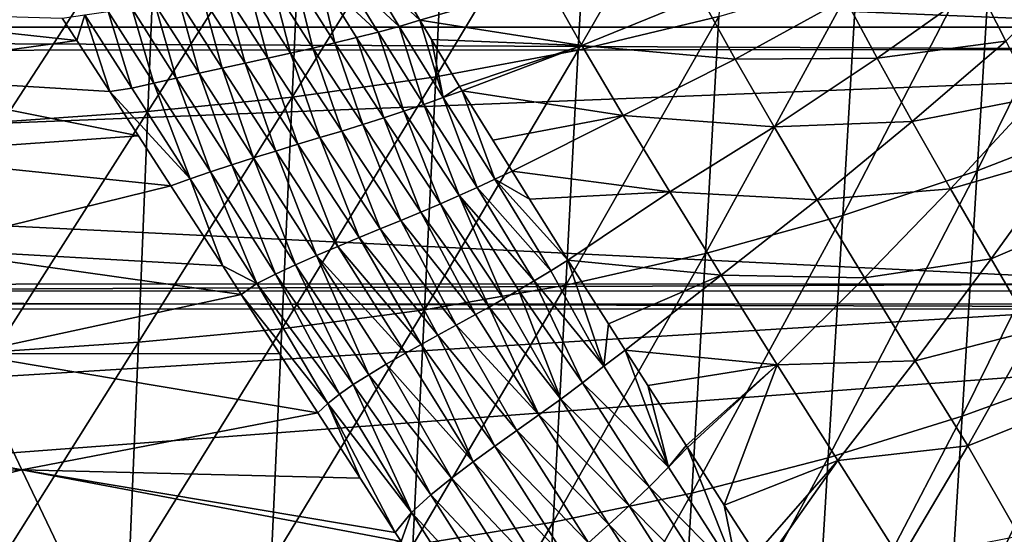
# Model space of a CAD drawing. Header units: metres. Extents: x -26 to 26, y -147 to 24.
# Tile 173 of 254: x 7.61 to 13.95, y -50.96 to -47.64. Entities that reach past the tile are written whole.
import ezdxf

# ---------------------------------------------------------------- set-up
doc = ezdxf.new("R2010")
doc.units = ezdxf.units.M
doc.layers.add('solid_12_411_052_XXX', color=7, linetype='CONTINUOUS')

msp = doc.modelspace()

# ---------------------------------------------------------------- linework, layer by layer
at = {"layer": 'solid_12_411_052_XXX'}
for points in [[(12.195251, -46.120811, 99.451042), (12.11104, -47.624195, 99.915726), (11.205465, -47.84108, 99.685783)], [(11.283852, -46.351818, 99.223198), (12.195251, -46.120811, 99.451042), (11.205465, -47.84108, 99.685783)], [(19.968214, -47.815693, 121.535553), (20.072145, -46.292648, 121.69146), (-20.071966, -46.294846, 121.6912)], [(19.968214, -47.815693, 121.535553), (-20.071966, -46.294846, 121.6912), (-19.859322, -49.394337, 121.420341)], [(11.283852, -46.351818, 99.223198), (11.205465, -47.84108, 99.685783), (10.287997, -48.013023, 99.47937)], [(10.360035, -46.53492, 99.01902), (11.283852, -46.351818, 99.223198), (10.287997, -48.013023, 99.47937)], [(15.803767, -46.385319, 161.644882), (-15.795384, -46.409626, 161.644882), (15.428023, -47.692329, 161.645004)], [(15.428023, -47.692329, 161.645004), (-15.795384, -46.409626, 161.644882), (-15.427877, -47.692852, 161.645004)], [(10.360035, -46.53492, 99.01902), (10.287997, -48.013023, 99.47937), (9.362358, -48.142982, 99.296082)], [(9.42775, -46.67326, 98.838074), (10.360035, -46.53492, 99.01902), (9.362358, -48.142982, 99.296082)], [(9.42775, -46.67326, 98.838074), (9.362358, -48.142982, 99.296082), (8.431778, -48.236275, 99.134842)], [(8.490412, -46.772514, 98.679207), (9.42775, -46.67326, 98.838074), (8.431778, -48.236275, 99.134842)], [(14.719805, -46.700611, 100.740211), (14.621516, -48.289352, 101.113899), (13.776104, -48.618279, 100.819054)], [(13.871504, -47.053047, 100.444321), (14.719805, -46.700611, 100.740211), (13.776104, -48.618279, 100.819054)], [(8.490412, -46.772514, 98.679207), (8.431778, -48.236275, 99.134842), (7.498526, -48.301189, 98.99411)], [(7.550417, -46.841526, 98.540787), (8.490412, -46.772514, 98.679207), (7.498526, -48.301189, 98.99411)], [(13.871504, -47.053047, 100.444321), (13.776104, -48.618279, 100.819054), (12.909656, -48.906033, 100.544235)], [(13.00089, -47.361374, 100.168945), (13.871504, -47.053047, 100.444321), (12.909656, -48.906033, 100.544235)], [(14.525048, -47.223255, 152.6082), (13.960282, -47.782722, 152.725113), (13.78221, -47.430408, 152.129822)], [(9.685094, -47.345562, 149.456802), (9.831484, -47.31559, 149.444855), (10.052114, -47.687366, 150.381409)], [(9.831484, -47.31559, 149.444855), (10.115925, -47.527889, 150.08194), (10.185565, -47.646908, 150.352524)], [(9.831484, -47.31559, 149.444855), (10.185565, -47.646908, 150.352524), (10.052114, -47.687366, 150.381409)], [(9.389564, -47.401817, 149.483475), (9.537841, -47.374264, 149.469696), (9.637952, -47.793079, 150.450409)], [(9.537841, -47.374264, 149.469696), (9.685094, -47.345562, 149.456802), (9.915707, -47.723492, 150.403519)], [(9.537841, -47.374264, 149.469696), (9.915707, -47.723492, 150.403519), (9.777777, -47.758694, 150.426529)], [(9.537841, -47.374264, 149.469696), (9.777777, -47.758694, 150.426529), (9.637952, -47.793079, 150.450409)], [(9.685094, -47.345562, 149.456802), (10.052114, -47.687366, 150.381409), (9.915707, -47.723492, 150.403519)], [(13.00089, -47.361374, 100.168945), (12.909656, -48.906033, 100.544235), (12.024998, -49.151321, 100.291176)], [(12.11104, -47.624195, 99.915726), (13.00089, -47.361374, 100.168945), (12.024998, -49.151321, 100.291176)], [(8.938283, -47.478443, 149.529938), (9.089723, -47.453857, 149.513565), (9.20626, -47.892418, 150.527344)], [(9.089723, -47.453857, 149.513565), (9.240189, -47.428337, 149.498093), (9.352074, -47.859848, 150.500748)], [(9.089723, -47.453857, 149.513565), (9.352074, -47.859848, 150.500748), (9.20626, -47.892418, 150.527344)], [(9.240189, -47.428337, 149.498093), (9.389564, -47.401817, 149.483475), (9.496048, -47.826771, 150.475143)], [(9.240189, -47.428337, 149.498093), (9.496048, -47.826771, 150.475143), (9.352074, -47.859848, 150.500748)], [(9.389564, -47.401817, 149.483475), (9.637952, -47.793079, 150.450409), (9.496048, -47.826771, 150.475143)], [(11.002666, -47.409454, 150.259521), (10.185565, -47.646908, 150.352524), (10.115925, -47.527889, 150.08194)], [(11.002666, -47.409454, 150.259521), (11.228582, -47.809414, 151.074234), (10.185565, -47.646908, 150.352524)], [(11.994902, -47.495941, 150.979919), (11.228582, -47.809414, 151.074234), (11.002666, -47.409454, 150.259521)], [(13.78221, -47.430408, 152.129822), (13.131693, -47.891991, 152.252136), (12.926126, -47.50695, 151.598587)], [(13.78221, -47.430408, 152.129822), (13.960282, -47.782722, 152.725113), (13.131693, -47.891991, 152.252136)], [(8.633399, -47.52515, 149.565674), (8.786073, -47.502174, 149.547287), (8.910978, -47.956535, 150.583939)], [(8.786073, -47.502174, 149.547287), (8.938283, -47.478443, 149.529938), (9.059015, -47.924603, 150.555023)], [(8.786073, -47.502174, 149.547287), (9.059015, -47.924603, 150.555023), (8.910978, -47.956535, 150.583939)], [(8.938283, -47.478443, 149.529938), (9.20626, -47.892418, 150.527344), (9.059015, -47.924603, 150.555023)], [(11.994902, -47.495941, 150.979919), (12.217406, -47.898045, 151.707077), (11.228582, -47.809414, 151.074234)], [(12.926126, -47.50695, 151.598587), (12.217406, -47.898045, 151.707077), (11.994902, -47.495941, 150.979919)], [(12.926126, -47.50695, 151.598587), (13.131693, -47.891991, 152.252136), (12.217406, -47.898045, 151.707077)], [(8.177011, -47.590687, 149.628387), (8.328341, -47.569244, 149.606125), (8.471303, -48.052345, 150.680206)], [(8.328341, -47.569244, 149.606125), (8.480654, -47.547474, 149.585236), (8.616017, -48.020275, 150.646378)], [(8.328341, -47.569244, 149.606125), (8.616017, -48.020275, 150.646378), (8.471303, -48.052345, 150.680206)], [(8.480654, -47.547474, 149.585236), (8.633399, -47.52515, 149.565674), (8.762961, -47.988373, 150.614304)], [(8.480654, -47.547474, 149.585236), (8.762961, -47.988373, 150.614304), (8.616017, -48.020275, 150.646378)], [(8.633399, -47.52515, 149.565674), (8.910978, -47.956535, 150.583939), (8.762961, -47.988373, 150.614304)], [(6.193947, -47.584805, 149.399307), (7.880802, -47.633118, 149.680374), (7.974163, -47.777157, 150.04097)], [(6.193947, -47.584805, 149.399307), (7.974163, -47.777157, 150.04097), (6.396022, -47.996544, 150.374435)], [(7.880802, -47.633118, 149.680374), (8.027317, -47.612114, 149.652084), (7.974163, -47.777157, 150.04097)], [(8.027317, -47.612114, 149.652084), (8.187627, -48.106716, 150.734146), (7.974163, -47.777157, 150.04097)], [(8.027317, -47.612114, 149.652084), (8.177011, -47.590687, 149.628387), (8.330256, -48.084721, 150.715988)], [(8.027317, -47.612114, 149.652084), (8.330256, -48.084721, 150.715988), (8.187627, -48.106716, 150.734146)], [(8.177011, -47.590687, 149.628387), (8.471303, -48.052345, 150.680206), (8.330256, -48.084721, 150.715988)], [(12.11104, -47.624195, 99.915726), (12.024998, -49.151321, 100.291176), (11.125387, -49.353733, 100.06105)], [(11.205465, -47.84108, 99.685783), (12.11104, -47.624195, 99.915726), (11.125387, -49.353733, 100.06105)], [(15.428023, -47.692329, 161.645004), (-15.427877, -47.692852, 161.645004), (15.395942, -47.836094, 161.645004)], [(15.395942, -47.836094, 161.645004), (-15.427877, -47.692852, 161.645004), (-15.392429, -47.852207, 161.645004)], [(9.915707, -47.723492, 150.403519), (10.052114, -47.687366, 150.381409), (10.2101, -48.189983, 151.291)], [(10.052114, -47.687366, 150.381409), (10.185565, -47.646908, 150.352524), (10.335263, -48.146233, 151.26088)], [(10.052114, -47.687366, 150.381409), (10.335263, -48.146233, 151.26088), (10.2101, -48.189983, 151.291)], [(11.228582, -47.809414, 151.074234), (10.259771, -47.772049, 150.615341), (10.185565, -47.646908, 150.352524)], [(10.335263, -48.146233, 151.26088), (10.185565, -47.646908, 150.352524), (10.259771, -47.772049, 150.615341)], [(9.637952, -47.793079, 150.450409), (9.777777, -47.758694, 150.426529), (9.952146, -48.27607, 151.353973)], [(9.777777, -47.758694, 150.426529), (9.915707, -47.723492, 150.403519), (10.082599, -48.233212, 151.322037)], [(9.777777, -47.758694, 150.426529), (10.082599, -48.233212, 151.322037), (9.952146, -48.27607, 151.353973)], [(9.915707, -47.723492, 150.403519), (10.2101, -48.189983, 151.291), (10.082599, -48.233212, 151.322037)], [(19.859522, -49.391697, 121.420494), (19.968214, -47.815693, 121.535553), (-19.859322, -49.394337, 121.420341)], [(6.396022, -47.996544, 150.374435), (7.974163, -47.777157, 150.04097), (8.187627, -48.106716, 150.734146)], [(9.352074, -47.859848, 150.500748), (9.496048, -47.826771, 150.475143), (9.681491, -48.361275, 151.420761)], [(9.496048, -47.826771, 150.475143), (9.637952, -47.793079, 150.450409), (9.818436, -48.31871, 151.386856)], [(9.496048, -47.826771, 150.475143), (9.818436, -48.31871, 151.386856), (9.681491, -48.361275, 151.420761)], [(9.637952, -47.793079, 150.450409), (9.952146, -48.27607, 151.353973), (9.818436, -48.31871, 151.386856)], [(11.228582, -47.809414, 151.074234), (10.441722, -48.073437, 151.181946), (10.259771, -47.772049, 150.615341)], [(10.335263, -48.146233, 151.26088), (10.259771, -47.772049, 150.615341), (10.441722, -48.073437, 151.181946)], [(11.228582, -47.809414, 151.074234), (10.458817, -48.101437, 151.23082), (10.441722, -48.073437, 151.181946)], [(11.228582, -47.809414, 151.074234), (11.49537, -48.260498, 151.839722), (10.458817, -48.101437, 151.23082)], [(12.217406, -47.898045, 151.707077), (11.49537, -48.260498, 151.839722), (11.228582, -47.809414, 151.074234)], [(13.960282, -47.782722, 152.725113), (13.358029, -48.300655, 152.86792), (13.131693, -47.891991, 152.252136)], [(13.960282, -47.782722, 152.725113), (14.149324, -48.145275, 153.289749), (13.358029, -48.300655, 152.86792)], [(15.395942, -47.836094, 161.645004), (-15.392429, -47.852207, 161.645004), (15.164446, -49.34549, 161.645142)], [(15.164446, -49.34549, 161.645142), (-15.392429, -47.852207, 161.645004), (-15.163551, -49.354668, 161.645142)], [(9.059015, -47.924603, 150.555023), (9.20626, -47.892418, 150.527344), (9.399714, -48.446758, 151.492096)], [(9.20626, -47.892418, 150.527344), (9.352074, -47.859848, 150.500748), (9.541693, -48.403908, 151.455795)], [(9.20626, -47.892418, 150.527344), (9.541693, -48.403908, 151.455795), (9.399714, -48.446758, 151.492096)], [(9.352074, -47.859848, 150.500748), (9.681491, -48.361275, 151.420761), (9.541693, -48.403908, 151.455795)], [(11.205465, -47.84108, 99.685783), (11.125387, -49.353733, 100.06105), (10.21441, -49.514202, 99.854164)], [(10.287997, -48.013023, 99.47937), (11.205465, -47.84108, 99.685783), (10.21441, -49.514202, 99.854164)], [(12.217406, -47.898045, 151.707077), (12.46839, -48.333694, 152.391754), (11.49537, -48.260498, 151.839722)], [(13.131693, -47.891991, 152.252136), (12.46839, -48.333694, 152.391754), (12.217406, -47.898045, 151.707077)], [(13.131693, -47.891991, 152.252136), (13.358029, -48.300655, 152.86792), (12.46839, -48.333694, 152.391754)], [(8.762961, -47.988373, 150.614304), (8.910978, -47.956535, 150.583939), (9.113688, -48.53376, 151.569168)], [(8.910978, -47.956535, 150.583939), (9.059015, -47.924603, 150.555023), (9.256599, -48.48999, 151.529816)], [(8.910978, -47.956535, 150.583939), (9.256599, -48.48999, 151.529816), (9.113688, -48.53376, 151.569168)], [(9.059015, -47.924603, 150.555023), (9.399714, -48.446758, 151.492096), (9.256599, -48.48999, 151.529816)], [(6.396022, -47.996544, 150.374435), (8.187627, -48.106716, 150.734146), (8.37267, -48.392517, 151.240707)], [(6.396022, -47.996544, 150.374435), (8.37267, -48.392517, 151.240707), (6.647644, -48.514568, 151.285416)], [(8.471303, -48.052345, 150.680206), (8.616017, -48.020275, 150.646378), (8.835527, -48.623531, 151.653503)], [(8.616017, -48.020275, 150.646378), (8.762961, -47.988373, 150.614304), (8.972709, -48.578247, 151.610428)], [(8.616017, -48.020275, 150.646378), (8.972709, -48.578247, 151.610428), (8.835527, -48.623531, 151.653503)], [(8.762961, -47.988373, 150.614304), (9.113688, -48.53376, 151.569168), (8.972709, -48.578247, 151.610428)], [(10.287997, -48.013023, 99.47937), (10.21441, -49.514202, 99.854164), (9.295557, -49.635487, 99.670166)], [(9.362358, -48.142982, 99.296082), (10.287997, -48.013023, 99.47937), (9.295557, -49.635487, 99.670166)], [(8.187627, -48.106716, 150.734146), (8.330256, -48.084721, 150.715988), (8.704535, -48.669888, 151.69838)], [(8.330256, -48.084721, 150.715988), (8.471303, -48.052345, 150.680206), (8.704535, -48.669888, 151.69838)], [(8.471303, -48.052345, 150.680206), (8.835527, -48.623531, 151.653503), (8.704535, -48.669888, 151.69838)], [(10.335263, -48.146233, 151.26088), (10.441722, -48.073437, 151.181946), (10.458817, -48.101437, 151.23082)], [(8.187627, -48.106716, 150.734146), (8.704535, -48.669888, 151.69838), (8.580447, -48.713379, 151.741257)], [(8.187627, -48.106716, 150.734146), (8.580447, -48.713379, 151.741257), (8.37267, -48.392517, 151.240707)], [(9.362358, -48.142982, 99.296082), (9.295557, -49.635487, 99.670166), (8.371875, -49.722549, 99.508011)], [(8.431778, -48.236275, 99.134842), (9.362358, -48.142982, 99.296082), (8.371875, -49.722549, 99.508011)], [(10.2101, -48.189983, 151.291), (10.335263, -48.146233, 151.26088), (10.554466, -48.724678, 152.118668)], [(10.335263, -48.146233, 151.26088), (10.458817, -48.101437, 151.23082), (10.667686, -48.672138, 152.083008)], [(10.335263, -48.146233, 151.26088), (10.667686, -48.672138, 152.083008), (10.554466, -48.724678, 152.118668)], [(10.779577, -48.620129, 152.049316), (10.458817, -48.101437, 151.23082), (10.655666, -48.420963, 151.752869)], [(11.49537, -48.260498, 151.839722), (10.655666, -48.420963, 151.752869), (10.458817, -48.101437, 151.23082)], [(10.667686, -48.672138, 152.083008), (10.458817, -48.101437, 151.23082), (10.779577, -48.620129, 152.049316)], [(14.149324, -48.145275, 153.289749), (13.604105, -48.732742, 153.434448), (13.358029, -48.300655, 152.86792)], [(14.149324, -48.145275, 153.289749), (14.346543, -48.518112, 153.815872), (13.604105, -48.732742, 153.434448)], [(10.082599, -48.233212, 151.322037), (10.2101, -48.189983, 151.291), (10.438023, -48.77721, 152.155289)], [(10.2101, -48.189983, 151.291), (10.554466, -48.724678, 152.118668), (10.438023, -48.77721, 152.155289)], [(8.431778, -48.236275, 99.134842), (8.371875, -49.722549, 99.508011), (7.445507, -49.783127, 99.366264)], [(7.498526, -48.301189, 98.99411), (8.431778, -48.236275, 99.134842), (7.445507, -49.783127, 99.366264)], [(9.818436, -48.31871, 151.386856), (9.952146, -48.27607, 151.353973), (10.192499, -48.883266, 152.231873)], [(9.952146, -48.27607, 151.353973), (10.082599, -48.233212, 151.322037), (10.317508, -48.829994, 152.192993)], [(9.952146, -48.27607, 151.353973), (10.317508, -48.829994, 152.192993), (10.192499, -48.883266, 152.231873)], [(10.082599, -48.233212, 151.322037), (10.438023, -48.77721, 152.155289), (10.317508, -48.829994, 152.192993)], [(11.49537, -48.260498, 151.839722), (10.779577, -48.620129, 152.049316), (10.655666, -48.420963, 151.752869)], [(11.49537, -48.260498, 151.839722), (11.79507, -48.753643, 152.552704), (10.779577, -48.620129, 152.049316)], [(12.46839, -48.333694, 152.391754), (11.79507, -48.753643, 152.552704), (11.49537, -48.260498, 151.839722)], [(9.681491, -48.361275, 151.420761), (9.818436, -48.31871, 151.386856), (10.063047, -48.937222, 152.272003)], [(9.818436, -48.31871, 151.386856), (10.192499, -48.883266, 152.231873), (10.063047, -48.937222, 152.272003)], [(12.46839, -48.333694, 152.391754), (12.746137, -48.803493, 153.02536), (11.79507, -48.753643, 152.552704)], [(13.358029, -48.300655, 152.86792), (12.746137, -48.803493, 153.02536), (12.46839, -48.333694, 152.391754)], [(13.358029, -48.300655, 152.86792), (13.604105, -48.732742, 153.434448), (12.746137, -48.803493, 153.02536)], [(14.621516, -48.289352, 101.113899), (14.521236, -49.893745, 101.409378), (13.67884, -50.199005, 101.11734)], [(13.776104, -48.618279, 100.819054), (14.621516, -48.289352, 101.113899), (13.67884, -50.199005, 101.11734)], [(6.647644, -48.514568, 151.285416), (8.37267, -48.392517, 151.240707), (8.580447, -48.713379, 151.741257)], [(9.399714, -48.446758, 151.492096), (9.541693, -48.403908, 151.455795), (9.79346, -49.047859, 152.356476)], [(9.541693, -48.403908, 151.455795), (9.681491, -48.361275, 151.420761), (9.929712, -48.992039, 152.313492)], [(9.541693, -48.403908, 151.455795), (9.929712, -48.992039, 152.313492), (9.79346, -49.047859, 152.356476)], [(9.681491, -48.361275, 151.420761), (10.063047, -48.937222, 152.272003), (9.929712, -48.992039, 152.313492)], [(9.256599, -48.48999, 151.529816), (9.399714, -48.446758, 151.492096), (9.655788, -49.104801, 152.401031)], [(9.399714, -48.446758, 151.492096), (9.79346, -49.047859, 152.356476), (9.655788, -49.104801, 152.401031)], [(6.647644, -48.514568, 151.285416), (8.580447, -48.713379, 151.741257), (6.938713, -49.118885, 152.128372)], [(9.113688, -48.53376, 151.569168), (9.256599, -48.48999, 151.529816), (9.518612, -49.16296, 152.447327)], [(9.256599, -48.48999, 151.529816), (9.655788, -49.104801, 152.401031), (9.518612, -49.16296, 152.447327)], [(14.346543, -48.518112, 153.815872), (13.86685, -49.185207, 153.939636), (13.604105, -48.732742, 153.434448)], [(14.346543, -48.518112, 153.815872), (14.542248, -48.893948, 154.300217), (13.86685, -49.185207, 153.939636)], [(8.835527, -48.623531, 151.653503), (8.972709, -48.578247, 151.610428), (9.255687, -49.282951, 152.545334)], [(8.972709, -48.578247, 151.610428), (9.113688, -48.53376, 151.569168), (9.384411, -49.222412, 152.495483)], [(8.972709, -48.578247, 151.610428), (9.384411, -49.222412, 152.495483), (9.255687, -49.282951, 152.545334)], [(9.113688, -48.53376, 151.569168), (9.518612, -49.16296, 152.447327), (9.384411, -49.222412, 152.495483)], [(8.704535, -48.669888, 151.69838), (8.835527, -48.623531, 151.653503), (9.135618, -49.344414, 152.596863)], [(8.835527, -48.623531, 151.653503), (9.255687, -49.282951, 152.545334), (9.135618, -49.344414, 152.596863)], [(10.667686, -48.672138, 152.083008), (10.779577, -48.620129, 152.049316), (10.892279, -48.800224, 152.301117)], [(11.79507, -48.753643, 152.552704), (10.892279, -48.800224, 152.301117), (10.779577, -48.620129, 152.049316)], [(13.776104, -48.618279, 100.819054), (13.67884, -50.199005, 101.11734), (12.81668, -50.466045, 100.844727)], [(12.909656, -48.906033, 100.544235), (13.776104, -48.618279, 100.819054), (12.81668, -50.466045, 100.844727)], [(6.938713, -49.118885, 152.128372), (8.580447, -48.713379, 151.741257), (8.914677, -49.229668, 152.436966)], [(8.580447, -48.713379, 151.741257), (8.704535, -48.669888, 151.69838), (8.914677, -49.229668, 152.436966)], [(8.704535, -48.669888, 151.69838), (9.135618, -49.344414, 152.596863), (8.914677, -49.229668, 152.436966)], [(10.554466, -48.724678, 152.118668), (10.667686, -48.672138, 152.083008), (11.028684, -49.2617, 152.84317)], [(10.667686, -48.672138, 152.083008), (10.892279, -48.800224, 152.301117), (11.139403, -49.19252, 152.801132)], [(10.667686, -48.672138, 152.083008), (11.139403, -49.19252, 152.801132), (11.028684, -49.2617, 152.84317)], [(10.317508, -48.829994, 152.192993), (10.438023, -48.77721, 152.155289), (10.724644, -49.442814, 152.957291)], [(10.438023, -48.77721, 152.155289), (10.554466, -48.724678, 152.118668), (10.922695, -49.326599, 152.883408)], [(10.438023, -48.77721, 152.155289), (10.821382, -49.386848, 152.921463), (10.724644, -49.442814, 152.957291)], [(10.438023, -48.77721, 152.155289), (10.922695, -49.326599, 152.883408), (10.821382, -49.386848, 152.921463)], [(10.554466, -48.724678, 152.118668), (11.028684, -49.2617, 152.84317), (10.922695, -49.326599, 152.883408)], [(11.79507, -48.753643, 152.552704), (11.139403, -49.19252, 152.801132), (10.892279, -48.800224, 152.301117)], [(11.79507, -48.753643, 152.552704), (12.126312, -49.289738, 153.202118), (11.139403, -49.19252, 152.801132)], [(12.746137, -48.803493, 153.02536), (12.126312, -49.289738, 153.202118), (11.79507, -48.753643, 152.552704)], [(13.604105, -48.732742, 153.434448), (13.050297, -49.307461, 153.592255), (12.746137, -48.803493, 153.02536)], [(13.604105, -48.732742, 153.434448), (13.86685, -49.185207, 153.939636), (13.050297, -49.307461, 153.592255)], [(10.192499, -48.883266, 152.231873), (10.317508, -48.829994, 152.192993), (10.631943, -49.495216, 152.991196)], [(10.317508, -48.829994, 152.192993), (10.724644, -49.442814, 152.957291), (10.631943, -49.495216, 152.991196)], [(12.746137, -48.803493, 153.02536), (13.050297, -49.307461, 153.592255), (12.126312, -49.289738, 153.202118)], [(10.063047, -48.937222, 152.272003), (10.192499, -48.883266, 152.231873), (10.543612, -49.544285, 153.023209)], [(10.192499, -48.883266, 152.231873), (10.631943, -49.495216, 152.991196), (10.543612, -49.544285, 153.023209)], [(12.909656, -48.906033, 100.544235), (12.81668, -50.466045, 100.844727), (11.937338, -50.693661, 100.593346)], [(12.024998, -49.151321, 100.291176), (12.909656, -48.906033, 100.544235), (11.937338, -50.693661, 100.593346)], [(14.542248, -48.893948, 154.300217), (14.135745, -49.646618, 154.379089), (13.86685, -49.185207, 153.939636)], [(9.929712, -48.992039, 152.313492), (10.063047, -48.937222, 152.272003), (10.418563, -49.612846, 153.068314)], [(10.063047, -48.937222, 152.272003), (10.543612, -49.544285, 153.023209), (10.418563, -49.612846, 153.068314)], [(9.79346, -49.047859, 152.356476), (9.929712, -48.992039, 152.313492), (10.301908, -49.676476, 153.110504)], [(9.929712, -48.992039, 152.313492), (10.418563, -49.612846, 153.068314), (10.301908, -49.676476, 153.110504)], [(9.655788, -49.104801, 152.401031), (9.79346, -49.047859, 152.356476), (10.193158, -49.736156, 153.15036)], [(9.79346, -49.047859, 152.356476), (10.301908, -49.676476, 153.110504), (10.193158, -49.736156, 153.15036)], [(6.938713, -49.118885, 152.128372), (8.914677, -49.229668, 152.436966), (9.034232, -49.414284, 152.659454)], [(6.938713, -49.118885, 152.128372), (9.034232, -49.414284, 152.659454), (7.26367, -49.796459, 152.90036)], [(9.384411, -49.222412, 152.495483), (9.518612, -49.16296, 152.447327), (9.856264, -49.931347, 153.282455)], [(9.518612, -49.16296, 152.447327), (9.655788, -49.104801, 152.401031), (10.091773, -49.792648, 153.188293)], [(9.518612, -49.16296, 152.447327), (9.967679, -49.863853, 153.236435), (9.856264, -49.931347, 153.282455)], [(9.518612, -49.16296, 152.447327), (10.091773, -49.792648, 153.188293), (9.967679, -49.863853, 153.236435)], [(9.655788, -49.104801, 152.401031), (10.193158, -49.736156, 153.15036), (10.091773, -49.792648, 153.188293)], [(12.024998, -49.151321, 100.291176), (11.937338, -50.693661, 100.593346), (11.043817, -50.881477, 100.364449)], [(11.125387, -49.353733, 100.06105), (12.024998, -49.151321, 100.291176), (11.043817, -50.881477, 100.364449)], [(8.914677, -49.229668, 152.436966), (9.135618, -49.344414, 152.596863), (9.034232, -49.414284, 152.659454)], [(9.255687, -49.282951, 152.545334), (9.384411, -49.222412, 152.495483), (9.756025, -49.99509, 153.32608)], [(9.384411, -49.222412, 152.495483), (9.856264, -49.931347, 153.282455), (9.756025, -49.99509, 153.32608)], [(11.369894, -49.876827, 153.480118), (11.028684, -49.2617, 152.84317), (11.139403, -49.19252, 152.801132)], [(12.126312, -49.289738, 153.202118), (11.400618, -49.604435, 153.259125), (11.139403, -49.19252, 152.801132)], [(11.369894, -49.876827, 153.480118), (11.139403, -49.19252, 152.801132), (11.400618, -49.604435, 153.259125)], [(13.86685, -49.185207, 153.939636), (13.377666, -49.840977, 154.076111), (13.050297, -49.307461, 153.592255)], [(13.86685, -49.185207, 153.939636), (14.135745, -49.646618, 154.379089), (13.377666, -49.840977, 154.076111)], [(9.135618, -49.344414, 152.596863), (9.255687, -49.282951, 152.545334), (9.667102, -50.056206, 153.368134)], [(9.255687, -49.282951, 152.545334), (9.756025, -49.99509, 153.32608), (9.667102, -50.056206, 153.368134)], [(11.369894, -49.876827, 153.480118), (10.922695, -49.326599, 152.883408), (11.028684, -49.2617, 152.84317)], [(12.126312, -49.289738, 153.202118), (11.507505, -49.772404, 153.427185), (11.400618, -49.604435, 153.259125)], [(12.126312, -49.289738, 153.202118), (12.488364, -49.868492, 153.768524), (11.507505, -49.772404, 153.427185)], [(13.050297, -49.307461, 153.592255), (12.488364, -49.868492, 153.768524), (12.126312, -49.289738, 153.202118)], [(15.164446, -49.34549, 161.645142), (-15.163551, -49.354668, 161.645142), (-15.152524, -49.476578, 161.645157)], [(15.164446, -49.34549, 161.645142), (-15.152524, -49.476578, 161.645157), (15.152666, -49.475201, 161.645157)], [(9.034232, -49.414284, 152.659454), (9.135618, -49.344414, 152.596863), (9.591365, -50.116901, 153.410675)], [(9.135618, -49.344414, 152.596863), (9.667102, -50.056206, 153.368134), (9.591365, -50.116901, 153.410675)], [(11.125387, -49.353733, 100.06105), (11.043817, -50.881477, 100.364449), (10.139454, -51.030361, 100.158394)], [(10.21441, -49.514202, 99.854164), (11.125387, -49.353733, 100.06105), (10.139454, -51.030361, 100.158394)], [(11.233131, -49.983669, 153.537354), (10.821382, -49.386848, 152.921463), (10.922695, -49.326599, 152.883408)], [(11.369894, -49.876827, 153.480118), (11.233131, -49.983669, 153.537354), (10.922695, -49.326599, 152.883408)], [(13.050297, -49.307461, 153.592255), (13.377666, -49.840977, 154.076111), (12.488364, -49.868492, 153.768524)], [(19.851942, -49.506718, 121.413933), (19.859522, -49.391697, 121.420494), (-19.859322, -49.394337, 121.420341)], [(19.851942, -49.506718, 121.413933), (-19.859322, -49.394337, 121.420341), (-19.851803, -49.50848, 121.413834)], [(7.26367, -49.796459, 152.90036), (9.034232, -49.414284, 152.659454), (9.279956, -49.793827, 153.078674)], [(9.034232, -49.414284, 152.659454), (9.591365, -50.116901, 153.410675), (9.527692, -50.176746, 153.453308)], [(9.279956, -49.793827, 153.078674), (9.034232, -49.414284, 152.659454), (9.527692, -50.176746, 153.453308)], [(11.093897, -50.087723, 153.59433), (10.724644, -49.442814, 152.957291), (10.821382, -49.386848, 152.921463)], [(11.233131, -49.983669, 153.537354), (11.093897, -50.087723, 153.59433), (10.821382, -49.386848, 152.921463)], [(15.152666, -49.475201, 161.645157), (-15.152524, -49.476578, 161.645157), (-15.079211, -51.32061, 161.645325)], [(15.152666, -49.475201, 161.645157), (-15.079211, -51.32061, 161.645325), (15.07924, -51.32061, 161.645325)], [(11.093897, -50.087723, 153.59433), (10.631943, -49.495216, 152.991196), (10.724644, -49.442814, 152.957291)], [(19.851942, -49.506718, 121.413933), (-19.851803, -49.50848, 121.413834), (-19.710291, -52.491505, 121.330444)], [(19.851942, -49.506718, 121.413933), (-19.710291, -52.491505, 121.330444), (19.710333, -52.491505, 121.330444)], [(10.21441, -49.514202, 99.854164), (10.139454, -51.030361, 100.158394), (9.227512, -51.142864, 99.974869)], [(9.295557, -49.635487, 99.670166), (10.21441, -49.514202, 99.854164), (9.227512, -51.142864, 99.974869)], [(10.952761, -50.189701, 153.65094), (10.418563, -49.612846, 153.068314), (10.543612, -49.544285, 153.023209)], [(10.952761, -50.189701, 153.65094), (10.543612, -49.544285, 153.023209), (10.631943, -49.495216, 152.991196)], [(11.093897, -50.087723, 153.59433), (10.952761, -50.189701, 153.65094), (10.631943, -49.495216, 152.991196)], [(11.369894, -49.876827, 153.480118), (11.400618, -49.604435, 153.259125), (11.507505, -49.772404, 153.427185)], [(9.295557, -49.635487, 99.670166), (9.227512, -51.142864, 99.974869), (8.310853, -51.22361, 99.812881)], [(8.371875, -49.722549, 99.508011), (9.295557, -49.635487, 99.670166), (8.310853, -51.22361, 99.812881)], [(10.810844, -50.290459, 153.707291), (10.301908, -49.676476, 153.110504), (10.418563, -49.612846, 153.068314)], [(10.952761, -50.189701, 153.65094), (10.810844, -50.290459, 153.707291), (10.418563, -49.612846, 153.068314)], [(14.135745, -49.646618, 154.379089), (13.71673, -50.389606, 154.470474), (13.377666, -49.840977, 154.076111)], [(14.135745, -49.646618, 154.379089), (14.409869, -50.111713, 154.769867), (13.71673, -50.389606, 154.470474)], [(8.371875, -49.722549, 99.508011), (8.310853, -51.22361, 99.812881), (7.391493, -51.279766, 99.671074)], [(7.445507, -49.783127, 99.366264), (8.371875, -49.722549, 99.508011), (7.391493, -51.279766, 99.671074)], [(10.528152, -50.492989, 153.821411), (10.091773, -49.792648, 153.188293), (10.193158, -49.736156, 153.15036)], [(10.66884, -50.391228, 153.763916), (10.193158, -49.736156, 153.15036), (10.301908, -49.676476, 153.110504)], [(10.66884, -50.391228, 153.763916), (10.528152, -50.492989, 153.821411), (10.193158, -49.736156, 153.15036)], [(10.810844, -50.290459, 153.707291), (10.66884, -50.391228, 153.763916), (10.301908, -49.676476, 153.110504)], [(5.417313, -50.115349, 153.078705), (7.26367, -49.796459, 152.90036), (7.621365, -50.544453, 153.586655)], [(7.26367, -49.796459, 152.90036), (9.279956, -49.793827, 153.078674), (9.527692, -50.176746, 153.453308)], [(7.26367, -49.796459, 152.90036), (9.527692, -50.176746, 153.453308), (7.621365, -50.544453, 153.586655)], [(10.528152, -50.492989, 153.821411), (9.967679, -49.863853, 153.236435), (10.091773, -49.792648, 153.188293)], [(11.786793, -50.527882, 154.01915), (11.369894, -49.876827, 153.480118), (11.507505, -49.772404, 153.427185)], [(12.488364, -49.868492, 153.768524), (11.653184, -50.000851, 153.638931), (11.507505, -49.772404, 153.427185)], [(11.786793, -50.527882, 154.01915), (11.507505, -49.772404, 153.427185), (11.653184, -50.000851, 153.638931)], [(10.390105, -50.59716, 153.880493), (9.856264, -49.931347, 153.282455), (9.967679, -49.863853, 153.236435)], [(10.528152, -50.492989, 153.821411), (10.390105, -50.59716, 153.880493), (9.967679, -49.863853, 153.236435)], [(13.377666, -49.840977, 154.076111), (12.87751, -50.484325, 154.231415), (12.488364, -49.868492, 153.768524)], [(13.377666, -49.840977, 154.076111), (13.71673, -50.389606, 154.470474), (12.87751, -50.484325, 154.231415)], [(11.786793, -50.527882, 154.01915), (11.233131, -49.983669, 153.537354), (11.369894, -49.876827, 153.480118)], [(12.488364, -49.868492, 153.768524), (11.900283, -50.387207, 153.954498), (11.653184, -50.000851, 153.638931)], [(12.488364, -49.868492, 153.768524), (11.909076, -50.400932, 153.964752), (11.900283, -50.387207, 153.954498)], [(12.488364, -49.868492, 153.768524), (12.14668, -50.771236, 154.217636), (11.909076, -50.400932, 153.964752)], [(12.488364, -49.868492, 153.768524), (12.87751, -50.484325, 154.231415), (12.14668, -50.771236, 154.217636)], [(14.521236, -49.893745, 101.409378), (14.419095, -51.508495, 101.641754), (13.579829, -51.790001, 101.353691)], [(13.67884, -50.199005, 101.11734), (14.521236, -49.893745, 101.409378), (13.579829, -51.790001, 101.353691)], [(10.256887, -50.705395, 153.941681), (9.756025, -49.99509, 153.32608), (9.856264, -49.931347, 153.282455)], [(10.390105, -50.59716, 153.880493), (10.256887, -50.705395, 153.941681), (9.856264, -49.931347, 153.282455)], [(11.661959, -50.65303, 154.073441), (11.093897, -50.087723, 153.59433), (11.233131, -49.983669, 153.537354)], [(11.786793, -50.527882, 154.01915), (11.661959, -50.65303, 154.073441), (11.233131, -49.983669, 153.537354)], [(10.131117, -50.819443, 154.004822), (9.667102, -50.056206, 153.368134), (9.756025, -49.99509, 153.32608)], [(10.256887, -50.705395, 153.941681), (10.131117, -50.819443, 154.004822), (9.756025, -49.99509, 153.32608)], [(11.786793, -50.527882, 154.01915), (11.653184, -50.000851, 153.638931), (11.900283, -50.387207, 153.954498)], [(5.567037, -50.564117, 153.462082), (5.417313, -50.115349, 153.078705), (7.621365, -50.544453, 153.586655)], [(9.800319, -50.597595, 153.813858), (9.527692, -50.176746, 153.453308), (9.591365, -50.116901, 153.410675)], [(10.131117, -50.819443, 154.004822), (9.591365, -50.116901, 153.410675), (9.667102, -50.056206, 153.368134)], [(9.800319, -50.597595, 153.813858), (9.591365, -50.116901, 153.410675), (10.026902, -50.947639, 154.076447)], [(10.131117, -50.819443, 154.004822), (10.026902, -50.947639, 154.076447), (9.591365, -50.116901, 153.410675)], [(11.533827, -50.775211, 154.127792), (10.952761, -50.189701, 153.65094), (11.093897, -50.087723, 153.59433)], [(11.661959, -50.65303, 154.073441), (11.533827, -50.775211, 154.127792), (11.093897, -50.087723, 153.59433)], [(14.409869, -50.111713, 154.769867), (14.047986, -50.971119, 154.800873), (13.71673, -50.389606, 154.470474)], [(9.800319, -50.597595, 153.813858), (7.621365, -50.544453, 153.586655), (9.527692, -50.176746, 153.453308)], [(11.403355, -50.895283, 154.181915), (10.810844, -50.290459, 153.707291), (10.952761, -50.189701, 153.65094)], [(11.533827, -50.775211, 154.127792), (11.403355, -50.895283, 154.181915), (10.952761, -50.189701, 153.65094)], [(13.67884, -50.199005, 101.11734), (13.579829, -51.790001, 101.353691), (12.722075, -52.036243, 101.084366)], [(12.81668, -50.466045, 100.844727), (13.67884, -50.199005, 101.11734), (12.722075, -52.036243, 101.084366)], [(11.271914, -51.014202, 154.235748), (10.66884, -50.391228, 153.763916), (10.810844, -50.290459, 153.707291)], [(11.403355, -50.895283, 154.181915), (11.271914, -51.014202, 154.235748), (10.810844, -50.290459, 153.707291)], [(11.140522, -51.133202, 154.289719), (10.528152, -50.492989, 153.821411), (10.66884, -50.391228, 153.763916)], [(11.271914, -51.014202, 154.235748), (11.140522, -51.133202, 154.289719), (10.66884, -50.391228, 153.763916)], [(11.786793, -50.527882, 154.01915), (11.900283, -50.387207, 153.954498), (11.909076, -50.400932, 153.964752)], [(12.241048, -51.233971, 154.445969), (11.786793, -50.527882, 154.01915), (11.909076, -50.400932, 153.964752)], [(12.241048, -51.233971, 154.445969), (11.909076, -50.400932, 153.964752), (12.14668, -50.771236, 154.217636)], [(13.71673, -50.389606, 154.470474), (13.282446, -51.121212, 154.581284), (12.87751, -50.484325, 154.231415)], [(13.71673, -50.389606, 154.470474), (14.047986, -50.971119, 154.800873), (13.282446, -51.121212, 154.581284)], [(11.01074, -51.253284, 154.344482), (10.390105, -50.59716, 153.880493), (10.528152, -50.492989, 153.821411)], [(11.140522, -51.133202, 154.289719), (11.01074, -51.253284, 154.344482), (10.528152, -50.492989, 153.821411)], [(12.81668, -50.466045, 100.844727), (12.722075, -52.036243, 101.084366), (11.848166, -52.246113, 100.835686)], [(11.937338, -50.693661, 100.593346), (12.81668, -50.466045, 100.844727), (11.848166, -52.246113, 100.835686)], [(12.87751, -50.484325, 154.231415), (12.350619, -51.088329, 154.399124), (12.14668, -50.771236, 154.217636)], [(12.87751, -50.484325, 154.231415), (12.398878, -51.163277, 154.437469), (12.350619, -51.088329, 154.399124)], [(12.87751, -50.484325, 154.231415), (13.282446, -51.121212, 154.581284), (12.398878, -51.163277, 154.437469)], [(5.718916, -51.019016, 153.800766), (5.567037, -50.564117, 153.462082), (7.621365, -50.544453, 153.586655)], [(5.718916, -51.019016, 153.800766), (7.621365, -50.544453, 153.586655), (8.011545, -51.361221, 154.168106)], [(10.064064, -51.005028, 154.116486), (8.011545, -51.361221, 154.168106), (7.621365, -50.544453, 153.586655)], [(10.026902, -50.947639, 154.076447), (10.064064, -51.005028, 154.116486), (7.621365, -50.544453, 153.586655)], [(9.800319, -50.597595, 153.813858), (10.026902, -50.947639, 154.076447), (7.621365, -50.544453, 153.586655)], [(12.241048, -51.233971, 154.445969), (11.661959, -50.65303, 154.073441), (11.786793, -50.527882, 154.01915)], [(10.884246, -51.375893, 154.400406), (10.256887, -50.705395, 153.941681), (10.390105, -50.59716, 153.880493)], [(11.01074, -51.253284, 154.344482), (10.884246, -51.375893, 154.400406), (10.390105, -50.59716, 153.880493)], [(12.127969, -51.37735, 154.492172), (11.533827, -50.775211, 154.127792), (11.661959, -50.65303, 154.073441)], [(12.241048, -51.233971, 154.445969), (12.127969, -51.37735, 154.492172), (11.661959, -50.65303, 154.073441)], [(10.763655, -51.50275, 154.457367), (10.131117, -50.819443, 154.004822), (10.256887, -50.705395, 153.941681)], [(10.884246, -51.375893, 154.400406), (10.763655, -51.50275, 154.457367), (10.256887, -50.705395, 153.941681)], [(11.937338, -50.693661, 100.593346), (11.848166, -52.246113, 100.835686), (10.96085, -52.419262, 100.608971)], [(11.043817, -50.881477, 100.364449), (11.937338, -50.693661, 100.593346), (10.96085, -52.419262, 100.608971)], [(12.010795, -51.517677, 154.538681), (11.403355, -50.895283, 154.181915), (11.533827, -50.775211, 154.127792)], [(12.127969, -51.37735, 154.492172), (12.010795, -51.517677, 154.538681), (11.533827, -50.775211, 154.127792)], [(12.241048, -51.233971, 154.445969), (12.14668, -50.771236, 154.217636), (12.350619, -51.088329, 154.399124)], [(10.131117, -50.819443, 154.004822), (10.064064, -51.005028, 154.116486), (10.026902, -50.947639, 154.076447)], [(10.652619, -51.635708, 154.514175), (10.064064, -51.005028, 154.116486), (10.131117, -50.819443, 154.004822)], [(10.763655, -51.50275, 154.457367), (10.652619, -51.635708, 154.514175), (10.131117, -50.819443, 154.004822)], [(11.043817, -50.881477, 100.364449), (10.96085, -52.419262, 100.608971), (10.063218, -52.556492, 100.404617)], [(10.139454, -51.030361, 100.158394), (11.043817, -50.881477, 100.364449), (10.063218, -52.556492, 100.404617)], [(11.890854, -51.655895, 154.585052), (11.271914, -51.014202, 154.235748), (11.403355, -50.895283, 154.181915)], [(12.010795, -51.517677, 154.538681), (11.890854, -51.655895, 154.585052), (11.403355, -50.895283, 154.181915)]]:
    msp.add_3dface(points, dxfattribs=at)

doc.saveas('drawing.dxf')
